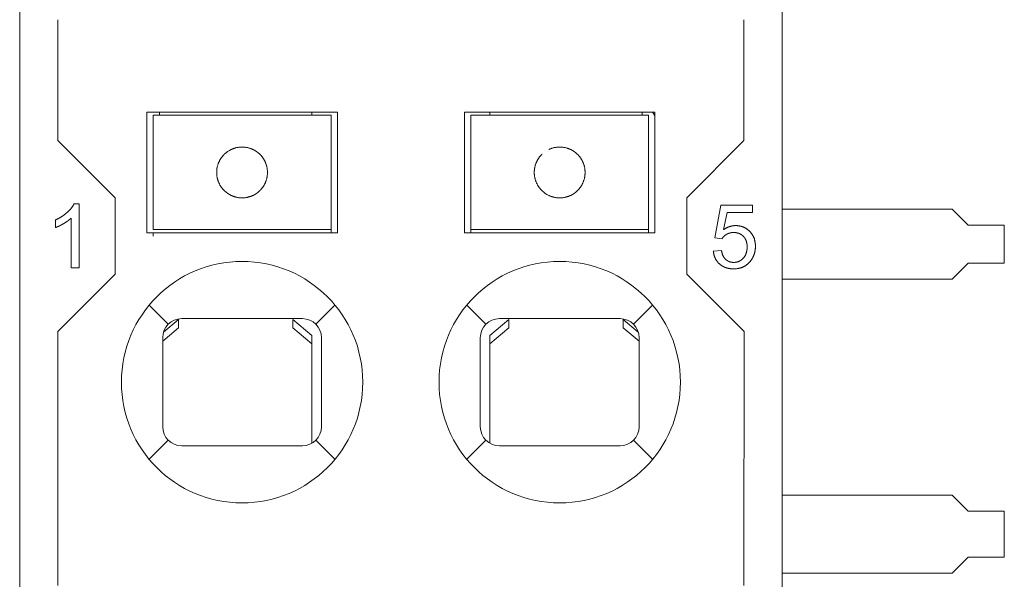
# Model space of a CAD drawing. Header units: millimetres. Extents: x 35 to 385, y -587 to 211.
# Tile 114 of 133: x 210 to 225, y -224 to -215. Entities that reach past the tile are written whole.
import ezdxf

# ---------------------------------------------------------------- set-up
doc = ezdxf.new("R2010")
doc.units = ezdxf.units.MM
doc.layers.add('1', color=7, linetype='Continuous', true_color=0xffffff)

msp = doc.modelspace()

# ---------------------------------------------------------------- linework, layer by layer
at = {"layer": '1', "color": 155, "linetype": 'Continuous', "lineweight": 18}
for p, q in [((209.979, -230.51), (209.979, -213.638)), ((209.98, -213.806), (209.98, -272.206)), ((221.98, -213.806), (221.98, -272.206)), ((210.579, -216.705), (210.578, -214.803)), ((221.38, -216.705), (221.381, -214.803)), ((211.98, -216.256), (214.98, -216.256)), ((211.98, -218.156), (211.98, -216.256)), ((212.08, -216.506), (212.08, -216.306)), ((214.88, -216.306), (212.08, -216.306)), ((212.18, -216.256), (212.18, -216.306)), ((214.58, -216.256), (214.58, -216.306)), ((214.88, -216.306), (214.88, -216.506)), ((214.98, -216.256), (214.98, -218.156)), ((216.98, -218.156), (216.98, -216.256)), ((216.98, -216.256), (219.98, -216.256)), ((217.08, -216.506), (217.08, -216.306)), ((219.88, -216.306), (217.08, -216.306)), ((217.38, -216.256), (217.38, -216.306)), ((219.78, -216.256), (219.78, -216.306)), ((219.88, -216.306), (219.88, -216.506)), ((219.98, -216.256), (219.98, -218.156)), ((212.08, -216.506), (212.08, -216.652)), ((214.88, -216.506), (214.88, -216.652)), ((217.08, -216.506), (217.08, -216.652)), ((219.88, -216.506), (219.88, -216.652)), ((212.08, -216.845), (212.08, -216.652)), ((214.88, -216.652), (214.88, -216.845)), ((217.08, -216.845), (217.08, -216.652)), ((219.88, -216.652), (219.88, -216.845)), ((210.579, -216.705), (211.48, -217.606)), ((220.48, -217.606), (221.38, -216.705)), ((212.08, -216.916), (212.08, -216.845)), ((212.08, -217.206), (212.08, -216.916)), ((214.88, -216.845), (214.88, -216.916)), ((214.88, -216.916), (214.88, -217.206)), ((217.08, -216.916), (217.08, -216.845)), ((217.08, -217.206), (217.08, -216.916)), ((219.88, -216.845), (219.88, -216.916)), ((219.88, -216.916), (219.88, -217.206)), ((212.08, -217.496), (212.08, -217.206)), ((214.88, -217.206), (214.88, -217.496)), ((217.08, -217.496), (217.08, -217.206)), ((219.88, -217.206), (219.88, -217.496)), ((211.48, -218.805), (211.48, -217.606)), ((212.08, -217.567), (212.08, -217.496)), ((212.08, -217.76), (212.08, -217.567)), ((214.88, -217.496), (214.88, -217.567)), ((214.88, -217.567), (214.88, -217.76)), ((217.08, -217.567), (217.08, -217.496)), ((217.08, -217.76), (217.08, -217.567)), ((219.88, -217.496), (219.88, -217.567)), ((219.88, -217.567), (219.88, -217.76)), ((220.48, -217.606), (220.48, -218.805)), ((210.835, -217.702), (210.914, -217.702)), ((210.914, -217.702), (210.914, -218.706)), ((212.08, -217.76), (212.08, -217.906)), ((214.88, -217.76), (214.88, -217.906)), ((217.08, -217.76), (217.08, -217.906)), ((219.88, -217.76), (219.88, -217.906)), ((221.017, -217.719), (220.92, -218.233)), ((221.514, -217.719), (221.017, -217.719)), ((221.514, -217.836), (221.514, -217.719)), ((210.791, -218.706), (210.791, -217.924)), ((212.08, -218.106), (212.08, -217.906)), ((214.88, -217.906), (214.88, -218.106)), ((217.08, -218.106), (217.08, -217.906)), ((219.88, -217.906), (219.88, -218.106)), ((221.061, -218.105), (221.115, -217.836)), ((221.115, -217.836), (221.514, -217.836)), ((224.658, -217.784), (221.98, -217.784)), ((224.908, -218.034), (224.658, -217.784)), ((210.545, -218.072), (210.545, -217.953)), ((224.908, -218.034), (225.479, -218.034)), ((225.479, -218.634), (225.479, -218.034)), ((214.98, -218.156), (211.98, -218.156)), ((212.08, -218.106), (214.88, -218.106)), ((212.08, -218.207), (212.08, -218.156)), ((214.88, -218.106), (214.88, -218.156)), ((219.98, -218.156), (216.98, -218.156)), ((217.08, -218.106), (219.88, -218.106)), ((217.08, -218.156), (217.08, -218.106)), ((219.88, -218.106), (219.88, -218.156)), ((220.92, -218.233), (221.035, -218.248)), ((221.027, -218.433), (220.898, -218.444)), ((224.658, -218.884), (224.908, -218.634)), ((225.479, -218.634), (224.908, -218.634)), ((211.48, -218.805), (210.577, -219.708)), ((210.914, -218.706), (210.791, -218.706)), ((221.383, -219.708), (220.48, -218.805)), ((221.98, -218.884), (224.658, -218.884)), ((212.242, -219.72), (212.48, -219.518)), ((212.48, -219.564), (212.48, -219.518)), ((212.48, -219.649), (212.48, -219.564)), ((212.53, -219.506), (214.43, -219.506)), ((214.28, -219.518), (214.58, -219.773)), ((214.28, -219.518), (214.28, -219.564)), ((214.28, -219.564), (214.28, -219.649)), ((217.38, -219.773), (217.68, -219.518)), ((217.53, -219.506), (219.43, -219.506)), ((217.68, -219.564), (217.68, -219.518)), ((217.68, -219.649), (217.68, -219.564)), ((219.48, -219.518), (219.717, -219.72)), ((219.48, -219.518), (219.48, -219.564)), ((219.48, -219.564), (219.48, -219.649)), ((210.579, -223.705), (210.577, -219.708)), ((212.48, -219.649), (212.23, -219.862)), ((214.58, -219.905), (214.28, -219.649)), ((214.58, -219.773), (214.58, -219.905)), ((217.68, -219.649), (217.38, -219.905)), ((217.38, -219.905), (217.38, -219.773)), ((219.73, -219.862), (219.48, -219.649)), ((221.383, -219.708), (221.38, -223.705)), ((212.23, -221.206), (212.23, -219.806)), ((214.58, -219.905), (214.58, -221.466)), ((214.73, -219.806), (214.73, -221.206)), ((217.23, -221.206), (217.23, -219.806)), ((217.38, -221.466), (217.38, -219.905)), ((219.73, -219.806), (219.73, -221.206)), ((214.43, -221.506), (212.53, -221.506)), ((219.43, -221.506), (217.53, -221.506)), ((224.658, -222.284), (221.98, -222.284)), ((224.908, -222.534), (224.658, -222.284)), ((224.908, -222.534), (225.479, -222.534)), ((225.479, -223.259), (225.479, -222.534)), ((224.658, -223.509), (224.908, -223.259)), ((225.479, -223.259), (224.908, -223.259)), ((221.98, -223.509), (224.658, -223.509))]:
    msp.add_line(p, q, dxfattribs=at)
at = {"layer": '1', "color": 155, "linetype": 'Continuous', "lineweight": 13}
for p, q in [((212.08, -216.306), (213.48, -216.306)), ((213.48, -216.306), (214.88, -216.306)), ((217.08, -216.306), (218.48, -216.306)), ((218.48, -216.306), (219.88, -216.306)), ((214.88, -218.106), (212.08, -218.106)), ((219.88, -218.106), (217.08, -218.106)), ((212.017, -219.293), (212.317, -219.594)), ((214.642, -219.594), (214.942, -219.293)), ((217.017, -219.293), (217.317, -219.594)), ((219.642, -219.594), (219.942, -219.293)), ((212.317, -221.418), (212.017, -221.719)), ((214.942, -221.719), (214.642, -221.418)), ((217.317, -221.418), (217.017, -221.719)), ((219.942, -221.719), (219.642, -221.418))]:
    msp.add_line(p, q, dxfattribs=at)
at = {"layer": '1', "color": 155, "linetype": 'Continuous', "lineweight": 18}
for points in [[(213.653, -216.845), (213.65, -216.844), (213.647, -216.843), (213.643, -216.841), (213.64, -216.839), (213.636, -216.838), (213.631, -216.836), (213.627, -216.834), (213.622, -216.832), (213.616, -216.83), (213.61, -216.828), (213.604, -216.826), (213.598, -216.824), (213.591, -216.822), (213.583, -216.82), (213.575, -216.818), (213.567, -216.816), (213.558, -216.814), (213.549, -216.812), (213.54, -216.811), (213.531, -216.809), (213.521, -216.808), (213.511, -216.807), (213.5, -216.807), (213.49, -216.806), (213.48, -216.806), (213.469, -216.806), (213.459, -216.807), (213.449, -216.807), (213.439, -216.808), (213.429, -216.809), (213.419, -216.811), (213.41, -216.812), (213.401, -216.814), (213.392, -216.816), (213.384, -216.818), (213.376, -216.82), (213.369, -216.822), (213.362, -216.824), (213.355, -216.826), (213.349, -216.828), (213.343, -216.83), (213.337, -216.832), (213.332, -216.834), (213.328, -216.836), (213.323, -216.838), (213.319, -216.839), (213.316, -216.841), (213.312, -216.843), (213.309, -216.844), (213.307, -216.845)], [(218.653, -216.845), (218.65, -216.844), (218.647, -216.843), (218.643, -216.841), (218.64, -216.839), (218.636, -216.838), (218.631, -216.836), (218.627, -216.834), (218.622, -216.832), (218.616, -216.83), (218.61, -216.828), (218.604, -216.826), (218.598, -216.824), (218.591, -216.822), (218.583, -216.82), (218.575, -216.818), (218.567, -216.816), (218.558, -216.814), (218.549, -216.812), (218.54, -216.811), (218.531, -216.809), (218.521, -216.808), (218.511, -216.807), (218.5, -216.807), (218.49, -216.806), (218.48, -216.806), (218.469, -216.806), (218.459, -216.807), (218.449, -216.807), (218.439, -216.808), (218.429, -216.809), (218.419, -216.811), (218.41, -216.812), (218.401, -216.814), (218.392, -216.816), (218.384, -216.818), (218.376, -216.82), (218.369, -216.822), (218.362, -216.824), (218.355, -216.826), (218.349, -216.828), (218.343, -216.83), (218.337, -216.832), (218.332, -216.834), (218.328, -216.836), (218.323, -216.838), (218.319, -216.839), (218.316, -216.841), (218.312, -216.843), (218.309, -216.844), (218.307, -216.845)], [(213.08, -217.206), (213.08, -217.198), (213.08, -217.189), (213.08, -217.181), (213.081, -217.173), (213.082, -217.165), (213.083, -217.157), (213.084, -217.148), (213.085, -217.14), (213.086, -217.132), (213.088, -217.125), (213.09, -217.117), (213.092, -217.109), (213.094, -217.101), (213.096, -217.094), (213.098, -217.086), (213.1, -217.079), (213.103, -217.072), (213.105, -217.065), (213.108, -217.058), (213.111, -217.051), (213.114, -217.045), (213.117, -217.038), (213.12, -217.032), (213.123, -217.026), (213.126, -217.019), (213.129, -217.014), (213.132, -217.008), (213.136, -217.002), (213.139, -216.997), (213.142, -216.991), (213.146, -216.986), (213.149, -216.981), (213.152, -216.976), (213.156, -216.971), (213.159, -216.966), (213.163, -216.962), (213.166, -216.958), (213.169, -216.953), (213.173, -216.949), (213.176, -216.946), (213.179, -216.942), (213.182, -216.938), (213.185, -216.935), (213.188, -216.932), (213.191, -216.929), (213.194, -216.926), (213.197, -216.923), (213.199, -216.921), (213.202, -216.918), (213.204, -216.916)], [(213.755, -216.916), (213.757, -216.918), (213.76, -216.92), (213.762, -216.923), (213.765, -216.926), (213.768, -216.929), (213.771, -216.932), (213.774, -216.935), (213.777, -216.938), (213.78, -216.942), (213.783, -216.945), (213.786, -216.949), (213.79, -216.953), (213.793, -216.958), (213.796, -216.962), (213.8, -216.966), (213.803, -216.971), (213.807, -216.976), (213.81, -216.981), (213.814, -216.986), (213.817, -216.991), (213.82, -216.996), (213.824, -217.002), (213.827, -217.007), (213.83, -217.013), (213.833, -217.019), (213.836, -217.025), (213.84, -217.032), (213.843, -217.038), (213.846, -217.045), (213.848, -217.051), (213.851, -217.058), (213.854, -217.065), (213.856, -217.072), (213.859, -217.079), (213.861, -217.086), (213.863, -217.094), (213.866, -217.101), (213.868, -217.109), (213.869, -217.116), (213.871, -217.124), (213.873, -217.132), (213.874, -217.14), (213.875, -217.148), (213.876, -217.156), (213.877, -217.164), (213.878, -217.173), (213.879, -217.181), (213.879, -217.189), (213.88, -217.198), (213.88, -217.206)], [(218.08, -217.206), (218.08, -217.198), (218.08, -217.189), (218.08, -217.181), (218.081, -217.173), (218.082, -217.165), (218.083, -217.157), (218.084, -217.148), (218.085, -217.14), (218.086, -217.132), (218.088, -217.125), (218.09, -217.117), (218.092, -217.109), (218.094, -217.101), (218.096, -217.094), (218.098, -217.086), (218.1, -217.079), (218.103, -217.072), (218.105, -217.065), (218.108, -217.058), (218.111, -217.051), (218.114, -217.045), (218.117, -217.038), (218.12, -217.032), (218.123, -217.026), (218.126, -217.019), (218.129, -217.014), (218.132, -217.008), (218.136, -217.002), (218.139, -216.997), (218.142, -216.991), (218.146, -216.986), (218.149, -216.981), (218.152, -216.976), (218.156, -216.971), (218.159, -216.966), (218.163, -216.962), (218.166, -216.958), (218.169, -216.953), (218.173, -216.949), (218.176, -216.946), (218.179, -216.942), (218.182, -216.938), (218.185, -216.935), (218.188, -216.932), (218.191, -216.929), (218.194, -216.926), (218.197, -216.923), (218.199, -216.921), (218.202, -216.918), (218.204, -216.916)], [(218.755, -216.916), (218.757, -216.918), (218.76, -216.92), (218.762, -216.923), (218.765, -216.926), (218.768, -216.929), (218.771, -216.932), (218.774, -216.935), (218.777, -216.938), (218.78, -216.942), (218.783, -216.945), (218.786, -216.949), (218.79, -216.953), (218.793, -216.958), (218.796, -216.962), (218.8, -216.966), (218.803, -216.971), (218.807, -216.976), (218.81, -216.981), (218.814, -216.986), (218.817, -216.991), (218.82, -216.996), (218.824, -217.002), (218.827, -217.007), (218.83, -217.013), (218.833, -217.019), (218.836, -217.025), (218.84, -217.032), (218.843, -217.038), (218.846, -217.045), (218.848, -217.051), (218.851, -217.058), (218.854, -217.065), (218.856, -217.072), (218.859, -217.079), (218.861, -217.086), (218.863, -217.094), (218.866, -217.101), (218.868, -217.109), (218.869, -217.116), (218.871, -217.124), (218.873, -217.132), (218.874, -217.14), (218.875, -217.148), (218.876, -217.156), (218.877, -217.164), (218.878, -217.173), (218.879, -217.181), (218.879, -217.189), (218.88, -217.198), (218.88, -217.206)], [(213.204, -217.496), (213.202, -217.494), (213.199, -217.492), (213.197, -217.489), (213.194, -217.486), (213.191, -217.483), (213.189, -217.48), (213.186, -217.477), (213.183, -217.474), (213.179, -217.47), (213.176, -217.467), (213.173, -217.463), (213.17, -217.459), (213.166, -217.455), (213.163, -217.45), (213.159, -217.446), (213.156, -217.441), (213.153, -217.436), (213.149, -217.431), (213.146, -217.426), (213.142, -217.421), (213.139, -217.416), (213.136, -217.41), (213.132, -217.405), (213.129, -217.399), (213.126, -217.393), (213.123, -217.387), (213.12, -217.38), (213.117, -217.374), (213.114, -217.368), (213.111, -217.361), (213.108, -217.354), (213.105, -217.347), (213.103, -217.34), (213.1, -217.333), (213.098, -217.326), (213.096, -217.319), (213.094, -217.311), (213.092, -217.303), (213.09, -217.296), (213.088, -217.288), (213.086, -217.28), (213.085, -217.272), (213.084, -217.264), (213.083, -217.256), (213.082, -217.248), (213.081, -217.239), (213.08, -217.231), (213.08, -217.223), (213.08, -217.214), (213.08, -217.206)], [(213.88, -217.206), (213.88, -217.214), (213.879, -217.223), (213.879, -217.231), (213.878, -217.239), (213.877, -217.247), (213.877, -217.256), (213.875, -217.264), (213.874, -217.272), (213.873, -217.28), (213.871, -217.288), (213.87, -217.295), (213.868, -217.303), (213.866, -217.311), (213.864, -217.318), (213.861, -217.326), (213.859, -217.333), (213.857, -217.34), (213.854, -217.347), (213.851, -217.354), (213.848, -217.361), (213.846, -217.367), (213.843, -217.374), (213.84, -217.38), (213.837, -217.387), (213.833, -217.393), (213.83, -217.399), (213.827, -217.404), (213.824, -217.41), (213.82, -217.416), (213.817, -217.421), (213.814, -217.426), (213.81, -217.431), (213.807, -217.436), (213.803, -217.441), (213.8, -217.446), (213.796, -217.45), (213.793, -217.454), (213.79, -217.459), (213.786, -217.463), (213.783, -217.466), (213.78, -217.47), (213.777, -217.474), (213.774, -217.477), (213.771, -217.48), (213.768, -217.483), (213.765, -217.486), (213.762, -217.489), (213.76, -217.492), (213.757, -217.494), (213.755, -217.496)], [(218.204, -217.496), (218.202, -217.494), (218.199, -217.492), (218.197, -217.489), (218.194, -217.486), (218.191, -217.483), (218.189, -217.48), (218.186, -217.477), (218.183, -217.474), (218.179, -217.47), (218.176, -217.467), (218.173, -217.463), (218.17, -217.459), (218.166, -217.455), (218.163, -217.45), (218.159, -217.446), (218.156, -217.441), (218.153, -217.436), (218.149, -217.431), (218.146, -217.426), (218.142, -217.421), (218.139, -217.416), (218.136, -217.41), (218.132, -217.405), (218.129, -217.399), (218.126, -217.393), (218.123, -217.387), (218.12, -217.38), (218.117, -217.374), (218.114, -217.368), (218.111, -217.361), (218.108, -217.354), (218.105, -217.347), (218.103, -217.34), (218.1, -217.333), (218.098, -217.326), (218.096, -217.319), (218.094, -217.311), (218.092, -217.303), (218.09, -217.296), (218.088, -217.288), (218.086, -217.28), (218.085, -217.272), (218.084, -217.264), (218.083, -217.256), (218.082, -217.248), (218.081, -217.239), (218.08, -217.231), (218.08, -217.223), (218.08, -217.214), (218.08, -217.206)], [(218.88, -217.206), (218.88, -217.214), (218.879, -217.223), (218.879, -217.231), (218.878, -217.239), (218.877, -217.247), (218.877, -217.256), (218.875, -217.264), (218.874, -217.272), (218.873, -217.28), (218.871, -217.288), (218.87, -217.295), (218.868, -217.303), (218.866, -217.311), (218.864, -217.318), (218.861, -217.326), (218.859, -217.333), (218.857, -217.34), (218.854, -217.347), (218.851, -217.354), (218.848, -217.361), (218.846, -217.367), (218.843, -217.374), (218.84, -217.38), (218.837, -217.387), (218.833, -217.393), (218.83, -217.399), (218.827, -217.404), (218.824, -217.41), (218.82, -217.416), (218.817, -217.421), (218.814, -217.426), (218.81, -217.431), (218.807, -217.436), (218.803, -217.441), (218.8, -217.446), (218.796, -217.45), (218.793, -217.454), (218.79, -217.459), (218.786, -217.463), (218.783, -217.466), (218.78, -217.47), (218.777, -217.474), (218.774, -217.477), (218.771, -217.48), (218.768, -217.483), (218.765, -217.486), (218.762, -217.489), (218.76, -217.492), (218.757, -217.494), (218.755, -217.496)], [(213.307, -217.567), (213.309, -217.568), (213.312, -217.569), (213.316, -217.571), (213.319, -217.573), (213.323, -217.574), (213.328, -217.576), (213.332, -217.578), (213.337, -217.58), (213.343, -217.582), (213.349, -217.584), (213.355, -217.586), (213.362, -217.588), (213.369, -217.59), (213.376, -217.592), (213.384, -217.594), (213.392, -217.596), (213.401, -217.598), (213.41, -217.6), (213.419, -217.601), (213.429, -217.603), (213.439, -217.604), (213.449, -217.605), (213.459, -217.605), (213.469, -217.606), (213.48, -217.606), (213.49, -217.606), (213.5, -217.605), (213.511, -217.605), (213.521, -217.604), (213.531, -217.603), (213.54, -217.601), (213.549, -217.6), (213.558, -217.598), (213.567, -217.596), (213.575, -217.594), (213.583, -217.592), (213.591, -217.59), (213.598, -217.588), (213.604, -217.586), (213.61, -217.584), (213.616, -217.582), (213.622, -217.58), (213.627, -217.578), (213.631, -217.576), (213.636, -217.574), (213.64, -217.573), (213.643, -217.571), (213.647, -217.569), (213.65, -217.568), (213.653, -217.567)], [(218.307, -217.567), (218.309, -217.568), (218.312, -217.569), (218.316, -217.571), (218.319, -217.573), (218.323, -217.574), (218.328, -217.576), (218.332, -217.578), (218.337, -217.58), (218.343, -217.582), (218.349, -217.584), (218.355, -217.586), (218.362, -217.588), (218.369, -217.59), (218.376, -217.592), (218.384, -217.594), (218.392, -217.596), (218.401, -217.598), (218.41, -217.6), (218.419, -217.601), (218.429, -217.603), (218.439, -217.604), (218.449, -217.605), (218.459, -217.605), (218.469, -217.606), (218.48, -217.606), (218.49, -217.606), (218.5, -217.605), (218.511, -217.605), (218.521, -217.604), (218.531, -217.603), (218.54, -217.601), (218.549, -217.6), (218.558, -217.598), (218.567, -217.596), (218.575, -217.594), (218.583, -217.592), (218.591, -217.59), (218.598, -217.588), (218.604, -217.586), (218.61, -217.584), (218.616, -217.582), (218.622, -217.58), (218.627, -217.578), (218.631, -217.576), (218.636, -217.574), (218.64, -217.573), (218.643, -217.571), (218.647, -217.569), (218.65, -217.568), (218.653, -217.567)], [(210.835, -217.702), (210.833, -217.705), (210.832, -217.707), (210.831, -217.71), (210.829, -217.712), (210.828, -217.715), (210.826, -217.718), (210.825, -217.72), (210.823, -217.723), (210.821, -217.726), (210.82, -217.728), (210.818, -217.731), (210.816, -217.734), (210.815, -217.736), (210.813, -217.739), (210.811, -217.741), (210.809, -217.744), (210.807, -217.747), (210.805, -217.749), (210.804, -217.752), (210.802, -217.755), (210.8, -217.757), (210.797, -217.76), (210.795, -217.763), (210.793, -217.765), (210.791, -217.768), (210.789, -217.771), (210.787, -217.773), (210.784, -217.776), (210.782, -217.779), (210.78, -217.781), (210.777, -217.784), (210.775, -217.787), (210.773, -217.789), (210.77, -217.792), (210.768, -217.795), (210.765, -217.798), (210.762, -217.8), (210.76, -217.803), (210.757, -217.806), (210.754, -217.808), (210.752, -217.811), (210.749, -217.814), (210.746, -217.817), (210.743, -217.819), (210.74, -217.822), (210.738, -217.825), (210.735, -217.827), (210.732, -217.83), (210.729, -217.833), (210.726, -217.836)], [(210.726, -217.836), (210.722, -217.838), (210.719, -217.841), (210.716, -217.844), (210.713, -217.847), (210.71, -217.849), (210.707, -217.852), (210.703, -217.855), (210.7, -217.857), (210.697, -217.86), (210.693, -217.863), (210.69, -217.865), (210.687, -217.868), (210.683, -217.87), (210.68, -217.873), (210.677, -217.875), (210.673, -217.878), (210.67, -217.88), (210.666, -217.883), (210.663, -217.885), (210.659, -217.888), (210.656, -217.89), (210.652, -217.893), (210.649, -217.895), (210.645, -217.897), (210.642, -217.9), (210.638, -217.902), (210.634, -217.904), (210.631, -217.907), (210.627, -217.909), (210.623, -217.911), (210.62, -217.913), (210.616, -217.916), (210.612, -217.918), (210.608, -217.92), (210.605, -217.922), (210.601, -217.924), (210.597, -217.927), (210.593, -217.929), (210.589, -217.931), (210.585, -217.933), (210.581, -217.935), (210.578, -217.937), (210.574, -217.939), (210.57, -217.941), (210.566, -217.943), (210.562, -217.945), (210.558, -217.947), (210.554, -217.949), (210.55, -217.951), (210.545, -217.953)], [(210.674, -218.008), (210.677, -218.007), (210.68, -218.005), (210.683, -218.003), (210.686, -218.002), (210.689, -218), (210.691, -217.998), (210.694, -217.997), (210.697, -217.995), (210.699, -217.993), (210.702, -217.992), (210.705, -217.99), (210.707, -217.988), (210.71, -217.986), (210.712, -217.985), (210.715, -217.983), (210.718, -217.981), (210.72, -217.98), (210.723, -217.978), (210.725, -217.976), (210.727, -217.975), (210.73, -217.973), (210.732, -217.971), (210.735, -217.97), (210.737, -217.968), (210.739, -217.966), (210.742, -217.965), (210.744, -217.963), (210.746, -217.961), (210.748, -217.959), (210.751, -217.958), (210.753, -217.956), (210.755, -217.954), (210.757, -217.953), (210.759, -217.951), (210.762, -217.949), (210.764, -217.948), (210.766, -217.946), (210.768, -217.944), (210.77, -217.942), (210.772, -217.941), (210.774, -217.939), (210.776, -217.937), (210.778, -217.936), (210.78, -217.934), (210.782, -217.932), (210.784, -217.93), (210.785, -217.929), (210.787, -217.927), (210.789, -217.925), (210.791, -217.924)], [(210.545, -218.072), (210.548, -218.071), (210.55, -218.07), (210.552, -218.069), (210.555, -218.068), (210.557, -218.067), (210.559, -218.066), (210.562, -218.065), (210.564, -218.065), (210.567, -218.064), (210.569, -218.063), (210.571, -218.062), (210.574, -218.061), (210.576, -218.059), (210.579, -218.058), (210.581, -218.057), (210.584, -218.056), (210.586, -218.055), (210.589, -218.054), (210.591, -218.053), (210.594, -218.052), (210.596, -218.051), (210.599, -218.049), (210.601, -218.048), (210.604, -218.047), (210.606, -218.046), (210.609, -218.044), (210.612, -218.043), (210.614, -218.042), (210.617, -218.04), (210.619, -218.039), (210.622, -218.038), (210.625, -218.036), (210.627, -218.035), (210.63, -218.033), (210.633, -218.032), (210.635, -218.031), (210.638, -218.029), (210.641, -218.028), (210.644, -218.026), (210.646, -218.025), (210.649, -218.023), (210.652, -218.022), (210.655, -218.02), (210.657, -218.018), (210.66, -218.017), (210.663, -218.015), (210.666, -218.014), (210.669, -218.012), (210.672, -218.01), (210.674, -218.008)], [(221.25, -218.042), (221.246, -218.042), (221.242, -218.043), (221.238, -218.043), (221.234, -218.043), (221.23, -218.043), (221.226, -218.043), (221.222, -218.044), (221.219, -218.044), (221.215, -218.045), (221.211, -218.045), (221.207, -218.046), (221.203, -218.046), (221.199, -218.047), (221.195, -218.047), (221.191, -218.048), (221.188, -218.049), (221.184, -218.05), (221.18, -218.051), (221.176, -218.052), (221.172, -218.053), (221.168, -218.054), (221.165, -218.055), (221.161, -218.056), (221.157, -218.057), (221.153, -218.058), (221.15, -218.06), (221.146, -218.061), (221.142, -218.062), (221.138, -218.064), (221.135, -218.065), (221.131, -218.067), (221.127, -218.068), (221.123, -218.07), (221.12, -218.072), (221.116, -218.073), (221.112, -218.075), (221.109, -218.077), (221.105, -218.079), (221.101, -218.081), (221.097, -218.083), (221.094, -218.085), (221.09, -218.087), (221.086, -218.089), (221.083, -218.091), (221.079, -218.093), (221.076, -218.096), (221.072, -218.098), (221.068, -218.1), (221.065, -218.103), (221.061, -218.105)], [(221.471, -218.133), (221.467, -218.13), (221.464, -218.126), (221.46, -218.123), (221.456, -218.119), (221.453, -218.116), (221.449, -218.113), (221.445, -218.11), (221.441, -218.107), (221.437, -218.104), (221.433, -218.101), (221.429, -218.098), (221.425, -218.095), (221.421, -218.092), (221.417, -218.09), (221.413, -218.087), (221.409, -218.085), (221.405, -218.082), (221.401, -218.08), (221.397, -218.078), (221.392, -218.075), (221.388, -218.073), (221.384, -218.071), (221.38, -218.069), (221.375, -218.067), (221.371, -218.065), (221.366, -218.064), (221.362, -218.062), (221.357, -218.06), (221.353, -218.059), (221.348, -218.057), (221.344, -218.056), (221.339, -218.054), (221.334, -218.053), (221.33, -218.052), (221.325, -218.051), (221.32, -218.05), (221.315, -218.049), (221.311, -218.048), (221.306, -218.047), (221.301, -218.046), (221.296, -218.045), (221.291, -218.045), (221.286, -218.044), (221.281, -218.044), (221.276, -218.043), (221.271, -218.043), (221.266, -218.043), (221.26, -218.043), (221.255, -218.043), (221.25, -218.042)], [(221.035, -218.248), (221.036, -218.246), (221.037, -218.245), (221.038, -218.243), (221.039, -218.241), (221.04, -218.24), (221.042, -218.238), (221.043, -218.237), (221.044, -218.235), (221.045, -218.234), (221.046, -218.232), (221.047, -218.23), (221.049, -218.229), (221.05, -218.227), (221.051, -218.226), (221.052, -218.224), (221.054, -218.223), (221.055, -218.221), (221.056, -218.22), (221.058, -218.219), (221.059, -218.217), (221.06, -218.216), (221.062, -218.214), (221.063, -218.213), (221.065, -218.211), (221.066, -218.21), (221.068, -218.209), (221.069, -218.207), (221.071, -218.206), (221.072, -218.205), (221.074, -218.203), (221.075, -218.202), (221.077, -218.201), (221.079, -218.199), (221.08, -218.198), (221.082, -218.197), (221.084, -218.195), (221.085, -218.194), (221.087, -218.193), (221.089, -218.191), (221.091, -218.19), (221.093, -218.189), (221.094, -218.188), (221.096, -218.186), (221.098, -218.185), (221.1, -218.184), (221.102, -218.183), (221.104, -218.182), (221.106, -218.18), (221.108, -218.179), (221.11, -218.178)], [(221.11, -218.178), (221.112, -218.177), (221.114, -218.176), (221.116, -218.175), (221.118, -218.174), (221.12, -218.173), (221.122, -218.172), (221.124, -218.171), (221.126, -218.17), (221.127, -218.169), (221.129, -218.169), (221.131, -218.168), (221.133, -218.167), (221.135, -218.166), (221.137, -218.165), (221.14, -218.165), (221.142, -218.164), (221.144, -218.163), (221.146, -218.162), (221.148, -218.162), (221.15, -218.161), (221.152, -218.16), (221.154, -218.16), (221.156, -218.159), (221.158, -218.159), (221.16, -218.158), (221.162, -218.157), (221.165, -218.157), (221.167, -218.156), (221.169, -218.156), (221.171, -218.155), (221.173, -218.155), (221.176, -218.155), (221.178, -218.154), (221.18, -218.154), (221.182, -218.154), (221.184, -218.153), (221.187, -218.153), (221.189, -218.153), (221.191, -218.152), (221.194, -218.152), (221.196, -218.152), (221.198, -218.152), (221.201, -218.152), (221.203, -218.151), (221.205, -218.151), (221.208, -218.151), (221.21, -218.151), (221.212, -218.151), (221.215, -218.151), (221.217, -218.151)], [(221.217, -218.151), (221.221, -218.151), (221.224, -218.151), (221.228, -218.151), (221.231, -218.151), (221.234, -218.151), (221.238, -218.152), (221.241, -218.152), (221.245, -218.152), (221.248, -218.153), (221.251, -218.153), (221.255, -218.153), (221.258, -218.154), (221.261, -218.155), (221.265, -218.155), (221.268, -218.156), (221.271, -218.156), (221.275, -218.157), (221.278, -218.158), (221.281, -218.159), (221.285, -218.16), (221.288, -218.161), (221.291, -218.162), (221.294, -218.163), (221.298, -218.164), (221.301, -218.165), (221.304, -218.167), (221.307, -218.168), (221.31, -218.169), (221.313, -218.171), (221.316, -218.172), (221.32, -218.173), (221.323, -218.175), (221.325, -218.177), (221.328, -218.178), (221.331, -218.18), (221.334, -218.182), (221.337, -218.184), (221.34, -218.185), (221.343, -218.187), (221.345, -218.189), (221.348, -218.191), (221.351, -218.193), (221.354, -218.196), (221.356, -218.198), (221.359, -218.2), (221.361, -218.202), (221.364, -218.205), (221.366, -218.207), (221.369, -218.209), (221.371, -218.212)], [(221.371, -218.212), (221.374, -218.214), (221.376, -218.217), (221.379, -218.22), (221.381, -218.223), (221.383, -218.225), (221.386, -218.228), (221.388, -218.231), (221.39, -218.234), (221.392, -218.237), (221.394, -218.24), (221.396, -218.243), (221.398, -218.246), (221.4, -218.249), (221.401, -218.252), (221.403, -218.255), (221.405, -218.258), (221.407, -218.262), (221.408, -218.265), (221.41, -218.268), (221.411, -218.271), (221.413, -218.275), (221.414, -218.278), (221.415, -218.282), (221.416, -218.285), (221.418, -218.288), (221.419, -218.292), (221.42, -218.295), (221.421, -218.299), (221.422, -218.302), (221.423, -218.306), (221.423, -218.309), (221.424, -218.313), (221.425, -218.316), (221.426, -218.32), (221.426, -218.323), (221.427, -218.327), (221.428, -218.33), (221.428, -218.334), (221.428, -218.338), (221.429, -218.341), (221.429, -218.345), (221.43, -218.348), (221.43, -218.352), (221.43, -218.356), (221.43, -218.359), (221.431, -218.363), (221.431, -218.367), (221.431, -218.37), (221.431, -218.374), (221.431, -218.377)], [(221.561, -218.366), (221.561, -218.361), (221.561, -218.355), (221.561, -218.35), (221.561, -218.344), (221.56, -218.339), (221.56, -218.333), (221.559, -218.328), (221.559, -218.322), (221.558, -218.317), (221.558, -218.312), (221.557, -218.306), (221.556, -218.301), (221.555, -218.296), (221.554, -218.291), (221.553, -218.286), (221.552, -218.281), (221.551, -218.276), (221.549, -218.271), (221.548, -218.266), (221.547, -218.261), (221.545, -218.256), (221.544, -218.251), (221.542, -218.246), (221.54, -218.242), (221.539, -218.237), (221.537, -218.232), (221.535, -218.228), (221.533, -218.223), (221.531, -218.219), (221.529, -218.214), (221.526, -218.21), (221.524, -218.205), (221.522, -218.201), (221.519, -218.197), (221.517, -218.192), (221.514, -218.188), (221.512, -218.184), (221.509, -218.18), (221.506, -218.176), (221.503, -218.172), (221.5, -218.168), (221.497, -218.164), (221.494, -218.16), (221.491, -218.156), (221.488, -218.152), (221.485, -218.148), (221.481, -218.144), (221.478, -218.141), (221.474, -218.137), (221.471, -218.133)], [(221.431, -218.377), (221.431, -218.381), (221.431, -218.385), (221.431, -218.389), (221.431, -218.393), (221.43, -218.397), (221.43, -218.4), (221.43, -218.404), (221.43, -218.408), (221.429, -218.412), (221.429, -218.416), (221.428, -218.42), (221.428, -218.423), (221.427, -218.427), (221.427, -218.431), (221.426, -218.435), (221.426, -218.438), (221.425, -218.442), (221.424, -218.446), (221.423, -218.45), (221.422, -218.453), (221.421, -218.457), (221.42, -218.461), (221.419, -218.465), (221.418, -218.468), (221.417, -218.472), (221.416, -218.476), (221.415, -218.479), (221.413, -218.483), (221.412, -218.487), (221.411, -218.49), (221.409, -218.494), (221.408, -218.497), (221.406, -218.501), (221.404, -218.504), (221.403, -218.508), (221.401, -218.511), (221.399, -218.514), (221.397, -218.518), (221.395, -218.521), (221.393, -218.524), (221.391, -218.527), (221.389, -218.531), (221.387, -218.534), (221.384, -218.537), (221.382, -218.54), (221.38, -218.543), (221.377, -218.546), (221.375, -218.549), (221.372, -218.552), (221.37, -218.555)], [(221.482, -218.601), (221.485, -218.597), (221.488, -218.593), (221.491, -218.589), (221.494, -218.585), (221.497, -218.581), (221.5, -218.577), (221.503, -218.573), (221.505, -218.569), (221.508, -218.565), (221.511, -218.56), (221.513, -218.556), (221.515, -218.552), (221.518, -218.548), (221.52, -218.543), (221.522, -218.539), (221.525, -218.534), (221.527, -218.53), (221.529, -218.525), (221.531, -218.521), (221.533, -218.516), (221.534, -218.512), (221.536, -218.507), (221.538, -218.503), (221.54, -218.498), (221.541, -218.493), (221.543, -218.489), (221.544, -218.484), (221.546, -218.479), (221.547, -218.474), (221.548, -218.469), (221.55, -218.465), (221.551, -218.46), (221.552, -218.455), (221.553, -218.45), (221.554, -218.445), (221.555, -218.44), (221.556, -218.435), (221.557, -218.43), (221.557, -218.425), (221.558, -218.419), (221.559, -218.414), (221.559, -218.409), (221.56, -218.404), (221.56, -218.399), (221.56, -218.393), (221.561, -218.388), (221.561, -218.383), (221.561, -218.377), (221.561, -218.372), (221.561, -218.366)], [(220.898, -218.444), (220.899, -218.449), (220.899, -218.454), (220.9, -218.459), (220.901, -218.464), (220.901, -218.468), (220.902, -218.473), (220.903, -218.478), (220.904, -218.483), (220.905, -218.488), (220.906, -218.492), (220.907, -218.497), (220.908, -218.502), (220.909, -218.506), (220.911, -218.511), (220.912, -218.515), (220.913, -218.52), (220.915, -218.524), (220.916, -218.528), (220.918, -218.533), (220.92, -218.537), (220.921, -218.541), (220.923, -218.545), (220.925, -218.549), (220.927, -218.554), (220.929, -218.558), (220.931, -218.562), (220.933, -218.566), (220.935, -218.57), (220.937, -218.574), (220.939, -218.577), (220.942, -218.581), (220.944, -218.585), (220.946, -218.589), (220.949, -218.593), (220.951, -218.596), (220.954, -218.6), (220.957, -218.603), (220.959, -218.607), (220.962, -218.61), (220.965, -218.614), (220.968, -218.617), (220.971, -218.621), (220.974, -218.624), (220.977, -218.627), (220.98, -218.631), (220.983, -218.634), (220.986, -218.637), (220.989, -218.64), (220.993, -218.643), (220.996, -218.646)], [(221.093, -218.575), (221.091, -218.573), (221.089, -218.571), (221.088, -218.569), (221.086, -218.568), (221.084, -218.566), (221.082, -218.564), (221.081, -218.562), (221.079, -218.56), (221.077, -218.558), (221.075, -218.556), (221.074, -218.554), (221.072, -218.551), (221.07, -218.549), (221.069, -218.547), (221.067, -218.545), (221.066, -218.542), (221.064, -218.54), (221.063, -218.538), (221.061, -218.535), (221.06, -218.533), (221.058, -218.53), (221.057, -218.527), (221.055, -218.525), (221.054, -218.522), (221.052, -218.519), (221.051, -218.516), (221.05, -218.514), (221.049, -218.511), (221.047, -218.508), (221.046, -218.505), (221.045, -218.502), (221.044, -218.498), (221.042, -218.495), (221.041, -218.492), (221.04, -218.489), (221.039, -218.485), (221.038, -218.482), (221.037, -218.479), (221.036, -218.475), (221.035, -218.471), (221.034, -218.468), (221.033, -218.464), (221.032, -218.46), (221.031, -218.457), (221.031, -218.453), (221.03, -218.449), (221.029, -218.445), (221.028, -218.441), (221.028, -218.437), (221.027, -218.433)], [(220.996, -218.646), (221, -218.649), (221.003, -218.652), (221.007, -218.655), (221.01, -218.658), (221.014, -218.661), (221.018, -218.664), (221.021, -218.666), (221.025, -218.669), (221.029, -218.671), (221.033, -218.674), (221.037, -218.676), (221.04, -218.679), (221.044, -218.681), (221.048, -218.683), (221.052, -218.685), (221.057, -218.687), (221.061, -218.689), (221.065, -218.691), (221.069, -218.693), (221.073, -218.695), (221.078, -218.697), (221.082, -218.699), (221.086, -218.7), (221.091, -218.702), (221.095, -218.704), (221.1, -218.705), (221.104, -218.706), (221.109, -218.708), (221.113, -218.709), (221.118, -218.71), (221.123, -218.712), (221.127, -218.713), (221.132, -218.714), (221.137, -218.715), (221.142, -218.716), (221.147, -218.717), (221.152, -218.717), (221.157, -218.718), (221.162, -218.719), (221.167, -218.72), (221.172, -218.72), (221.177, -218.721), (221.182, -218.721), (221.187, -218.721), (221.192, -218.722), (221.198, -218.722), (221.203, -218.722), (221.208, -218.722), (221.214, -218.723), (221.219, -218.723)], [(221.219, -218.622), (221.217, -218.622), (221.214, -218.622), (221.211, -218.621), (221.208, -218.621), (221.206, -218.621), (221.203, -218.621), (221.2, -218.621), (221.197, -218.62), (221.195, -218.62), (221.192, -218.62), (221.189, -218.619), (221.186, -218.619), (221.184, -218.619), (221.181, -218.618), (221.178, -218.618), (221.175, -218.617), (221.173, -218.616), (221.17, -218.616), (221.167, -218.615), (221.165, -218.614), (221.162, -218.614), (221.16, -218.613), (221.157, -218.612), (221.154, -218.611), (221.152, -218.61), (221.149, -218.609), (221.147, -218.608), (221.144, -218.607), (221.142, -218.606), (221.139, -218.605), (221.137, -218.604), (221.134, -218.603), (221.132, -218.601), (221.129, -218.6), (221.127, -218.599), (221.124, -218.597), (221.122, -218.596), (221.12, -218.594), (221.117, -218.593), (221.115, -218.591), (221.113, -218.59), (221.11, -218.588), (221.108, -218.587), (221.106, -218.585), (221.104, -218.583), (221.102, -218.582), (221.099, -218.58), (221.097, -218.578), (221.095, -218.576), (221.093, -218.575)], [(221.37, -218.555), (221.367, -218.557), (221.365, -218.56), (221.363, -218.562), (221.36, -218.565), (221.358, -218.567), (221.355, -218.569), (221.353, -218.572), (221.35, -218.574), (221.348, -218.576), (221.345, -218.578), (221.342, -218.58), (221.34, -218.582), (221.337, -218.584), (221.334, -218.586), (221.331, -218.588), (221.329, -218.59), (221.326, -218.592), (221.323, -218.594), (221.32, -218.595), (221.317, -218.597), (221.314, -218.599), (221.311, -218.6), (221.308, -218.602), (221.305, -218.603), (221.302, -218.605), (221.299, -218.606), (221.296, -218.607), (221.292, -218.609), (221.289, -218.61), (221.286, -218.611), (221.283, -218.612), (221.28, -218.613), (221.276, -218.614), (221.273, -218.615), (221.27, -218.616), (221.267, -218.616), (221.263, -218.617), (221.26, -218.618), (221.257, -218.618), (221.253, -218.619), (221.25, -218.62), (221.247, -218.62), (221.243, -218.62), (221.24, -218.621), (221.236, -218.621), (221.233, -218.621), (221.23, -218.621), (221.226, -218.621), (221.223, -218.622), (221.219, -218.622)], [(221.219, -218.723), (221.226, -218.723), (221.233, -218.722), (221.239, -218.722), (221.245, -218.722), (221.252, -218.721), (221.258, -218.721), (221.264, -218.72), (221.271, -218.719), (221.277, -218.719), (221.283, -218.718), (221.289, -218.717), (221.295, -218.716), (221.301, -218.714), (221.307, -218.713), (221.313, -218.712), (221.319, -218.71), (221.324, -218.709), (221.33, -218.707), (221.336, -218.705), (221.341, -218.703), (221.347, -218.701), (221.352, -218.699), (221.357, -218.697), (221.363, -218.695), (221.368, -218.692), (221.373, -218.69), (221.379, -218.687), (221.384, -218.685), (221.389, -218.682), (221.394, -218.679), (221.399, -218.676), (221.404, -218.673), (221.408, -218.67), (221.413, -218.667), (221.418, -218.663), (221.423, -218.66), (221.427, -218.656), (221.432, -218.653), (221.436, -218.649), (221.441, -218.645), (221.445, -218.641), (221.45, -218.637), (221.454, -218.633), (221.458, -218.629), (221.462, -218.624), (221.466, -218.62), (221.47, -218.615), (221.474, -218.611), (221.478, -218.606), (221.482, -218.601)]]:
    msp.add_lwpolyline(points, dxfattribs=at)
for centre, radius, start, end in [((219.83, -216.356), 0.15, 0, 41.8106), ((213.48, -217.206), 0.4, 295.6172, 313.5177), ((213.48, -220.506), 1.9, 90, 270), ((213.48, -220.506), 1.9, 270, 90), ((218.48, -220.506), 1.9, 90, 270), ((218.48, -220.506), 1.9, 270, 90), ((212.53, -219.806), 0.3, 90, 180), ((214.43, -219.806), 0.3, 0, 90), ((217.53, -219.806), 0.3, 90, 180), ((219.43, -219.806), 0.3, 0, 90), ((212.53, -221.206), 0.3, 180, 270), ((214.43, -221.206), 0.3, 270, 0), ((217.53, -221.206), 0.3, 180, 270), ((219.43, -221.206), 0.3, 270, 0)]:
    msp.add_arc(centre, radius, start, end, dxfattribs=at)
for centre, major_axis, start_param, end_param in [((213.48, -217.206), (0.283, 0.283), 1.232501, 1.544924), ((213.48, -217.206), (-0.283, 0.283), 4.738261, 5.050684), ((218.48, -217.206), (-0.315, 0.246), 4.615494, 4.927917), ((213.48, -217.206), (0.24, 0.32), 3.026966, 3.339388), ((218.48, -217.206), (-0.328, 0.229), 1.421968, 1.73439), ((218.48, -217.206), (0.346, 0.202), 4.631465, 4.943887)]:
    msp.add_ellipse(centre, major_axis=major_axis, ratio=1, start_param=start_param, end_param=end_param, dxfattribs=at)

doc.saveas('drawing.dxf')
